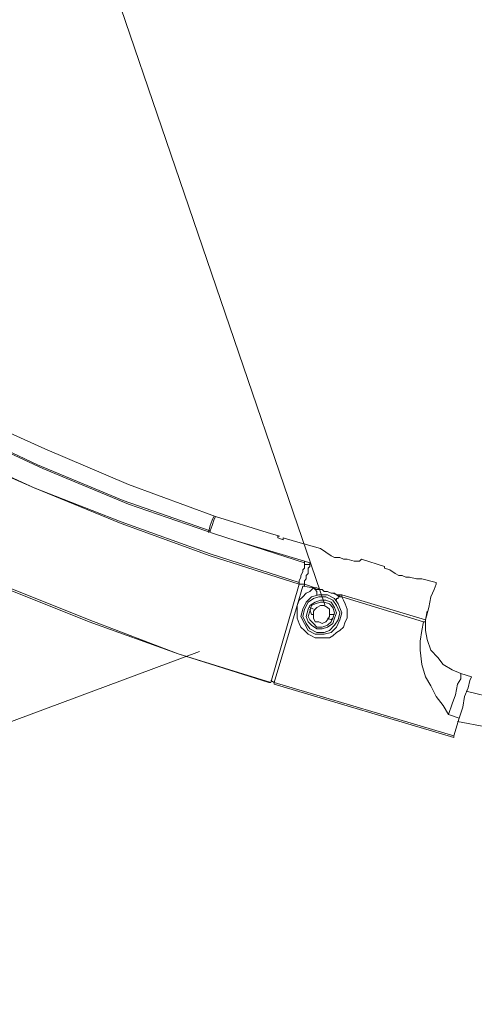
# Model space of a CAD drawing. Extents: x 44 to 177, y -263 to -14.
# Tile 218 of 256: x 105.77 to 110.62, y -103.1 to -92.61. Entities that reach past the tile are written whole.
import ezdxf

# ---------------------------------------------------------------- set-up
doc = ezdxf.new("R2010")
doc.units = 0
doc.header["$MEASUREMENT"] = 0
doc.layers.add('Livello 1', color=7, linetype='Continuous', lineweight=0)

# ---------------------------------------------------------------- blocks, each defined once
blk = doc.blocks.new('Block_0')
at = {"layer": 'Livello 1', "color": 250, "lineweight": 9, "true_color": 0x333333}
for points, knots in [([(108.427, -99.665), (108.427, -99.665), (107.459, -99.361), (107.459, -99.361), (107.459, -99.361), (106.511, -99.019), (106.511, -99.019), (106.511, -99.019), (105.562, -98.639), (105.562, -98.639), (105.562, -98.639), (104.633, -98.221), (104.633, -98.221), (104.633, -98.221), (103.722, -97.765), (103.722, -97.765), (103.722, -97.765), (102.83, -97.29), (102.83, -97.29), (102.83, -97.29), (101.958, -96.777), (101.958, -96.777), (101.958, -96.777), (101.104, -96.226), (101.104, -96.226), (101.104, -96.226), (100.269, -95.637), (100.269, -95.637), (100.269, -95.637), (99.454, -95.029), (99.454, -95.029), (99.454, -95.029), (98.676, -94.383), (98.676, -94.383), (98.676, -94.383), (97.917, -93.698), (97.917, -93.698), (97.917, -93.698), (97.177, -92.995), (97.177, -92.995), (97.177, -92.995), (96.475, -92.273), (96.475, -92.273), (96.475, -92.273), (95.792, -91.513), (95.792, -91.513), (95.792, -91.513), (95.147, -90.734), (95.147, -90.734), (95.147, -90.734), (94.521, -89.917), (94.521, -89.917), (94.521, -89.917), (93.933, -89.081), (93.933, -89.081), (93.933, -89.081), (93.364, -88.245), (93.364, -88.245), (93.364, -88.245), (92.852, -87.371), (92.852, -87.371), (92.852, -87.371), (92.359, -86.478), (92.359, -86.478), (92.359, -86.478), (91.904, -85.565), (91.904, -85.565), (91.904, -85.565), (91.467, -84.634), (91.467, -84.634), (91.467, -84.634), (91.088, -83.703), (91.088, -83.703), (91.088, -83.703), (90.727, -82.734), (90.727, -82.734), (90.727, -82.734), (90.424, -81.765), (90.424, -81.765), (90.424, -81.765), (90.139, -80.796), (90.139, -80.796), (90.139, -80.796), (89.912, -79.808), (89.912, -79.808), (89.912, -79.808), (89.703, -78.801), (89.703, -78.801), (89.703, -78.801), (89.532, -77.793), (89.532, -77.793), (89.532, -77.793), (89.418, -76.786), (89.418, -76.786), (89.418, -76.786), (89.324, -75.779), (89.324, -75.779), (89.324, -75.779), (89.267, -74.753), (89.267, -74.753), (89.267, -74.753), (89.267, -73.746), (89.267, -73.746), (89.267, -73.746), (89.286, -72.72), (89.286, -72.72), (89.286, -72.72), (89.362, -71.713), (89.362, -71.713), (89.362, -71.713), (89.456, -70.687), (89.456, -70.687), (89.456, -70.687), (89.608, -69.679), (89.608, -69.679), (89.608, -69.679), (89.779, -68.691), (89.779, -68.691), (89.779, -68.691), (90.007, -67.684), (90.007, -67.684)], [0, 0, 0, 0, 1, 1, 1, 2, 2, 2, 3, 3, 3, 4, 4, 4, 5, 5, 5, 6, 6, 6, 7, 7, 7, 8, 8, 8, 9, 9, 9, 10, 10, 10, 11, 11, 11, 12, 12, 12, 13, 13, 13, 14, 14, 14, 15, 15, 15, 16, 16, 16, 17, 17, 17, 18, 18, 18, 19, 19, 19, 20, 20, 20, 21, 21, 21, 22, 22, 22, 23, 23, 23, 24, 24, 24, 25, 25, 25, 26, 26, 26, 27, 27, 27, 28, 28, 28, 29, 29, 29, 30, 30, 30, 31, 31, 31, 32, 32, 32, 33, 33, 33, 34, 34, 34, 35, 35, 35, 36, 36, 36, 37, 37, 37, 38, 38, 38, 39, 39, 39, 40, 40, 40, 40]), ([(90.007, -67.703), (90.007, -67.703), (89.798, -68.691), (89.798, -68.691), (89.798, -68.691), (89.608, -69.698), (89.608, -69.698), (89.608, -69.698), (89.475, -70.706), (89.475, -70.706), (89.475, -70.706), (89.362, -71.713), (89.362, -71.713), (89.362, -71.713), (89.305, -72.72), (89.305, -72.72), (89.305, -72.72), (89.267, -73.746), (89.267, -73.746), (89.267, -73.746), (89.286, -74.753), (89.286, -74.753), (89.286, -74.753), (89.343, -75.779), (89.343, -75.779), (89.343, -75.779), (89.418, -76.786), (89.418, -76.786), (89.418, -76.786), (89.551, -77.793), (89.551, -77.793), (89.551, -77.793), (89.722, -78.801), (89.722, -78.801), (89.722, -78.801), (89.912, -79.808), (89.912, -79.808), (89.912, -79.808), (90.158, -80.796), (90.158, -80.796), (90.158, -80.796), (90.443, -81.765), (90.443, -81.765), (90.443, -81.765), (90.746, -82.734), (90.746, -82.734), (90.746, -82.734), (91.107, -83.684), (91.107, -83.684), (91.107, -83.684), (91.486, -84.634), (91.486, -84.634), (91.486, -84.634), (91.904, -85.565), (91.904, -85.565), (91.904, -85.565), (92.359, -86.459), (92.359, -86.459), (92.359, -86.459), (92.852, -87.352), (92.852, -87.352), (92.852, -87.352), (93.383, -88.226), (93.383, -88.226), (93.383, -88.226), (93.933, -89.081), (93.933, -89.081), (93.933, -89.081), (94.521, -89.917), (94.521, -89.917), (94.521, -89.917), (95.147, -90.715), (95.147, -90.715), (95.147, -90.715), (95.792, -91.494), (95.792, -91.494), (95.792, -91.494), (96.475, -92.254), (96.475, -92.254), (96.475, -92.254), (97.196, -92.976), (97.196, -92.976), (97.196, -92.976), (97.917, -93.679), (97.917, -93.679), (97.917, -93.679), (98.676, -94.364), (98.676, -94.364), (98.676, -94.364), (99.473, -95.01), (99.473, -95.01), (99.473, -95.01), (100.269, -95.618), (100.269, -95.618), (100.269, -95.618), (101.104, -96.207), (101.104, -96.207), (101.104, -96.207), (101.958, -96.758), (101.958, -96.758), (101.958, -96.758), (102.83, -97.271), (102.83, -97.271), (102.83, -97.271), (103.722, -97.765), (103.722, -97.765), (103.722, -97.765), (104.651, -98.221), (104.651, -98.221), (104.651, -98.221), (105.562, -98.62), (105.562, -98.62), (105.562, -98.62), (106.511, -99), (106.511, -99), (106.511, -99), (107.459, -99.361), (107.459, -99.361), (107.459, -99.361), (108.446, -99.665), (108.446, -99.665)], [0, 0, 0, 0, 1, 1, 1, 2, 2, 2, 3, 3, 3, 4, 4, 4, 5, 5, 5, 6, 6, 6, 7, 7, 7, 8, 8, 8, 9, 9, 9, 10, 10, 10, 11, 11, 11, 12, 12, 12, 13, 13, 13, 14, 14, 14, 15, 15, 15, 16, 16, 16, 17, 17, 17, 18, 18, 18, 19, 19, 19, 20, 20, 20, 21, 21, 21, 22, 22, 22, 23, 23, 23, 24, 24, 24, 25, 25, 25, 26, 26, 26, 27, 27, 27, 28, 28, 28, 29, 29, 29, 30, 30, 30, 31, 31, 31, 32, 32, 32, 33, 33, 33, 34, 34, 34, 35, 35, 35, 36, 36, 36, 37, 37, 37, 38, 38, 38, 39, 39, 39, 40, 40, 40, 40]), ([(108.749, -98.62), (108.749, -98.62), (107.801, -98.316), (107.801, -98.316), (107.801, -98.316), (106.852, -97.974), (106.852, -97.974), (106.852, -97.974), (105.923, -97.594), (105.923, -97.594), (105.923, -97.594), (105.012, -97.195), (105.012, -97.195), (105.012, -97.195), (104.12, -96.739), (104.12, -96.739), (104.12, -96.739), (103.248, -96.264), (103.248, -96.264), (103.248, -96.264), (102.394, -95.732), (102.394, -95.732), (102.394, -95.732), (101.54, -95.2), (101.54, -95.2), (101.54, -95.2), (100.744, -94.611), (100.744, -94.611), (100.744, -94.611), (99.947, -94.002), (99.947, -94.002), (99.947, -94.002), (99.169, -93.356), (99.169, -93.356), (99.169, -93.356), (98.429, -92.691), (98.429, -92.691), (98.429, -92.691), (97.727, -91.988), (97.727, -91.988), (97.727, -91.988), (97.026, -91.247), (97.026, -91.247), (97.026, -91.247), (96.38, -90.506), (96.38, -90.506), (96.38, -90.506), (95.755, -89.727), (95.755, -89.727), (95.755, -89.727), (95.147, -88.929), (95.147, -88.929), (95.147, -88.929), (94.578, -88.093), (94.578, -88.093), (94.578, -88.093), (94.047, -87.238), (94.047, -87.238), (94.047, -87.238), (93.554, -86.383), (93.554, -86.383), (93.554, -86.383), (93.08, -85.489), (93.08, -85.489), (93.08, -85.489), (92.662, -84.596), (92.662, -84.596), (92.662, -84.596), (92.264, -83.665), (92.264, -83.665), (92.264, -83.665), (91.904, -82.734), (91.904, -82.734), (91.904, -82.734), (91.581, -81.784), (91.581, -81.784), (91.581, -81.784), (91.297, -80.834), (91.297, -80.834), (91.297, -80.834), (91.05, -79.865), (91.05, -79.865), (91.05, -79.865), (90.841, -78.877), (90.841, -78.877), (90.841, -78.877), (90.651, -77.888), (90.651, -77.888), (90.651, -77.888), (90.519, -76.9), (90.519, -76.9), (90.519, -76.9), (90.424, -75.912), (90.424, -75.912), (90.424, -75.912), (90.367, -74.905), (90.367, -74.905), (90.367, -74.905), (90.367, -73.898), (90.367, -73.898), (90.367, -73.898), (90.386, -72.91), (90.386, -72.91), (90.386, -72.91), (90.443, -71.903), (90.443, -71.903), (90.443, -71.903), (90.538, -70.896), (90.538, -70.896), (90.538, -70.896), (90.67, -69.907), (90.67, -69.907), (90.67, -69.907), (90.86, -68.919), (90.86, -68.919), (90.86, -68.919), (91.069, -67.95), (91.069, -67.95)], [0, 0, 0, 0, 1, 1, 1, 2, 2, 2, 3, 3, 3, 4, 4, 4, 5, 5, 5, 6, 6, 6, 7, 7, 7, 8, 8, 8, 9, 9, 9, 10, 10, 10, 11, 11, 11, 12, 12, 12, 13, 13, 13, 14, 14, 14, 15, 15, 15, 16, 16, 16, 17, 17, 17, 18, 18, 18, 19, 19, 19, 20, 20, 20, 21, 21, 21, 22, 22, 22, 23, 23, 23, 24, 24, 24, 25, 25, 25, 26, 26, 26, 27, 27, 27, 28, 28, 28, 29, 29, 29, 30, 30, 30, 31, 31, 31, 32, 32, 32, 33, 33, 33, 34, 34, 34, 35, 35, 35, 36, 36, 36, 37, 37, 37, 38, 38, 38, 39, 39, 39, 39]), ([(91.088, -67.95), (91.088, -67.95), (90.86, -68.938), (90.86, -68.938), (90.86, -68.938), (90.689, -69.907), (90.689, -69.907), (90.689, -69.907), (90.557, -70.915), (90.557, -70.915), (90.557, -70.915), (90.462, -71.903), (90.462, -71.903), (90.462, -71.903), (90.386, -72.91), (90.386, -72.91), (90.386, -72.91), (90.367, -73.898), (90.367, -73.898), (90.367, -73.898), (90.386, -74.905), (90.386, -74.905), (90.386, -74.905), (90.443, -75.893), (90.443, -75.893), (90.443, -75.893), (90.538, -76.9), (90.538, -76.9), (90.538, -76.9), (90.67, -77.888), (90.67, -77.888), (90.67, -77.888), (90.841, -78.877), (90.841, -78.877), (90.841, -78.877), (91.05, -79.846), (91.05, -79.846), (91.05, -79.846), (91.297, -80.815), (91.297, -80.815), (91.297, -80.815), (91.6, -81.784), (91.6, -81.784), (91.6, -81.784), (91.922, -82.734), (91.922, -82.734), (91.922, -82.734), (92.283, -83.665), (92.283, -83.665), (92.283, -83.665), (92.662, -84.577), (92.662, -84.577), (92.662, -84.577), (93.099, -85.489), (93.099, -85.489), (93.099, -85.489), (93.573, -86.364), (93.573, -86.364), (93.573, -86.364), (94.066, -87.238), (94.066, -87.238), (94.066, -87.238), (94.597, -88.093), (94.597, -88.093), (94.597, -88.093), (95.166, -88.91), (95.166, -88.91), (95.166, -88.91), (95.755, -89.708), (95.755, -89.708), (95.755, -89.708), (96.38, -90.487), (96.38, -90.487), (96.38, -90.487), (97.044, -91.247), (97.044, -91.247), (97.044, -91.247), (97.727, -91.969), (97.727, -91.969), (97.727, -91.969), (98.448, -92.672), (98.448, -92.672), (98.448, -92.672), (99.188, -93.337), (99.188, -93.337), (99.188, -93.337), (99.947, -93.984), (99.947, -93.984), (99.947, -93.984), (100.744, -94.592), (100.744, -94.592), (100.744, -94.592), (101.559, -95.181), (101.559, -95.181), (101.559, -95.181), (102.394, -95.732), (102.394, -95.732), (102.394, -95.732), (103.248, -96.245), (103.248, -96.245), (103.248, -96.245), (104.12, -96.72), (104.12, -96.72), (104.12, -96.72), (105.012, -97.176), (105.012, -97.176), (105.012, -97.176), (105.923, -97.594), (105.923, -97.594), (105.923, -97.594), (106.852, -97.955), (106.852, -97.955), (106.852, -97.955), (107.801, -98.297), (107.801, -98.297), (107.801, -98.297), (108.749, -98.601), (108.749, -98.601)], [0, 0, 0, 0, 1, 1, 1, 2, 2, 2, 3, 3, 3, 4, 4, 4, 5, 5, 5, 6, 6, 6, 7, 7, 7, 8, 8, 8, 9, 9, 9, 10, 10, 10, 11, 11, 11, 12, 12, 12, 13, 13, 13, 14, 14, 14, 15, 15, 15, 16, 16, 16, 17, 17, 17, 18, 18, 18, 19, 19, 19, 20, 20, 20, 21, 21, 21, 22, 22, 22, 23, 23, 23, 24, 24, 24, 25, 25, 25, 26, 26, 26, 27, 27, 27, 28, 28, 28, 29, 29, 29, 30, 30, 30, 31, 31, 31, 32, 32, 32, 33, 33, 33, 34, 34, 34, 35, 35, 35, 36, 36, 36, 37, 37, 37, 38, 38, 38, 39, 39, 39, 39]), ([(91.297, -68.007), (91.297, -68.007), (91.088, -68.976), (91.088, -68.976), (91.088, -68.976), (90.917, -69.945), (90.917, -69.945), (90.917, -69.945), (90.765, -70.934), (90.765, -70.934), (90.765, -70.934), (90.67, -71.922), (90.67, -71.922), (90.67, -71.922), (90.614, -72.91), (90.614, -72.91), (90.614, -72.91), (90.595, -73.898), (90.595, -73.898), (90.595, -73.898), (90.614, -74.886), (90.614, -74.886), (90.614, -74.886), (90.67, -75.893), (90.67, -75.893), (90.67, -75.893), (90.765, -76.881), (90.765, -76.881), (90.765, -76.881), (90.898, -77.85), (90.898, -77.85), (90.898, -77.85), (91.069, -78.839), (91.069, -78.839), (91.069, -78.839), (91.278, -79.808), (91.278, -79.808), (91.278, -79.808), (91.524, -80.758), (91.524, -80.758), (91.524, -80.758), (91.809, -81.708), (91.809, -81.708), (91.809, -81.708), (92.112, -82.658), (92.112, -82.658), (92.112, -82.658), (92.473, -83.589), (92.473, -83.589), (92.473, -83.589), (92.871, -84.501), (92.871, -84.501), (92.871, -84.501), (93.288, -85.394), (93.288, -85.394), (93.288, -85.394), (93.763, -86.269), (93.763, -86.269), (93.763, -86.269), (94.256, -87.124), (94.256, -87.124), (94.256, -87.124), (94.787, -87.96), (94.787, -87.96), (94.787, -87.96), (95.337, -88.777), (95.337, -88.777), (95.337, -88.777), (95.925, -89.575), (95.925, -89.575), (95.925, -89.575), (96.551, -90.354), (96.551, -90.354), (96.551, -90.354), (97.215, -91.095), (97.215, -91.095), (97.215, -91.095), (97.898, -91.817), (97.898, -91.817), (97.898, -91.817), (98.6, -92.52), (98.6, -92.52), (98.6, -92.52), (99.34, -93.185), (99.34, -93.185), (99.34, -93.185), (100.099, -93.812), (100.099, -93.812), (100.099, -93.812), (100.876, -94.421), (100.876, -94.421), (100.876, -94.421), (101.673, -94.991), (101.673, -94.991), (101.673, -94.991), (102.508, -95.542), (102.508, -95.542), (102.508, -95.542), (103.362, -96.055), (103.362, -96.055), (103.362, -96.055), (104.234, -96.53), (104.234, -96.53), (104.234, -96.53), (105.107, -96.967), (105.107, -96.967), (105.107, -96.967), (106.017, -97.385), (106.017, -97.385), (106.017, -97.385), (106.928, -97.765), (106.928, -97.765), (106.928, -97.765), (107.857, -98.088), (107.857, -98.088), (107.857, -98.088), (108.806, -98.392), (108.806, -98.392)], [0, 0, 0, 0, 1, 1, 1, 2, 2, 2, 3, 3, 3, 4, 4, 4, 5, 5, 5, 6, 6, 6, 7, 7, 7, 8, 8, 8, 9, 9, 9, 10, 10, 10, 11, 11, 11, 12, 12, 12, 13, 13, 13, 14, 14, 14, 15, 15, 15, 16, 16, 16, 17, 17, 17, 18, 18, 18, 19, 19, 19, 20, 20, 20, 21, 21, 21, 22, 22, 22, 23, 23, 23, 24, 24, 24, 25, 25, 25, 26, 26, 26, 27, 27, 27, 28, 28, 28, 29, 29, 29, 30, 30, 30, 31, 31, 31, 32, 32, 32, 33, 33, 33, 34, 34, 34, 35, 35, 35, 36, 36, 36, 37, 37, 37, 38, 38, 38, 39, 39, 39, 39]), ([(107.801, -98.05), (107.801, -98.05), (106.871, -97.727), (106.871, -97.727), (106.871, -97.727), (105.96, -97.347), (105.96, -97.347), (105.96, -97.347), (105.069, -96.929), (105.069, -96.929), (105.069, -96.929), (104.177, -96.492), (104.177, -96.492), (104.177, -96.492), (103.324, -96.017), (103.324, -96.017), (103.324, -96.017), (102.47, -95.504), (102.47, -95.504), (102.47, -95.504), (101.654, -94.953), (101.654, -94.953), (101.654, -94.953), (100.857, -94.383), (100.857, -94.383), (100.857, -94.383), (100.08, -93.775), (100.08, -93.775), (100.08, -93.775), (99.321, -93.147), (99.321, -93.147), (99.321, -93.147), (98.6, -92.482), (98.6, -92.482), (98.6, -92.482), (97.879, -91.779), (97.879, -91.779), (97.879, -91.779), (97.215, -91.057), (97.215, -91.057), (97.215, -91.057), (96.57, -90.316), (96.57, -90.316), (96.57, -90.316), (95.944, -89.556), (95.944, -89.556), (95.944, -89.556), (95.356, -88.758), (95.356, -88.758), (95.356, -88.758), (94.806, -87.941), (94.806, -87.941), (94.806, -87.941), (94.275, -87.105), (94.275, -87.105), (94.275, -87.105), (93.782, -86.25), (93.782, -86.25), (93.782, -86.25), (93.326, -85.375), (93.326, -85.375), (93.326, -85.375), (92.89, -84.482), (92.89, -84.482), (92.89, -84.482), (92.511, -83.589), (92.511, -83.589), (92.511, -83.589), (92.15, -82.658), (92.15, -82.658), (92.15, -82.658), (91.828, -81.727), (91.828, -81.727), (91.828, -81.727), (91.543, -80.777), (91.543, -80.777), (91.543, -80.777), (91.297, -79.827), (91.297, -79.827), (91.297, -79.827), (91.088, -78.858), (91.088, -78.858), (91.088, -78.858), (90.917, -77.888), (90.917, -77.888), (90.917, -77.888), (90.784, -76.919), (90.784, -76.919), (90.784, -76.919), (90.689, -75.931), (90.689, -75.931), (90.689, -75.931), (90.633, -74.943), (90.633, -74.943), (90.633, -74.943), (90.614, -73.955), (90.614, -73.955), (90.614, -73.955), (90.633, -72.967), (90.633, -72.967), (90.633, -72.967), (90.689, -71.979), (90.689, -71.979), (90.689, -71.979), (90.784, -70.991), (90.784, -70.991), (90.784, -70.991), (90.917, -70.021), (90.917, -70.021), (90.917, -70.021), (91.069, -69.052), (91.069, -69.052)], [0, 0, 0, 0, 1, 1, 1, 2, 2, 2, 3, 3, 3, 4, 4, 4, 5, 5, 5, 6, 6, 6, 7, 7, 7, 8, 8, 8, 9, 9, 9, 10, 10, 10, 11, 11, 11, 12, 12, 12, 13, 13, 13, 14, 14, 14, 15, 15, 15, 16, 16, 16, 17, 17, 17, 18, 18, 18, 19, 19, 19, 20, 20, 20, 21, 21, 21, 22, 22, 22, 23, 23, 23, 24, 24, 24, 25, 25, 25, 26, 26, 26, 27, 27, 27, 28, 28, 28, 29, 29, 29, 30, 30, 30, 31, 31, 31, 32, 32, 32, 33, 33, 33, 34, 34, 34, 35, 35, 35, 36, 36, 36, 37, 37, 37, 37]), ([(107.857, -97.898), (107.857, -97.898), (106.928, -97.556), (106.928, -97.556), (106.928, -97.556), (106.036, -97.176), (106.036, -97.176), (106.036, -97.176), (105.145, -96.777), (105.145, -96.777), (105.145, -96.777), (104.272, -96.34), (104.272, -96.34), (104.272, -96.34), (103.418, -95.865), (103.418, -95.865), (103.418, -95.865), (102.565, -95.352), (102.565, -95.352), (102.565, -95.352), (101.749, -94.82), (101.749, -94.82), (101.749, -94.82), (100.952, -94.25), (100.952, -94.25), (100.952, -94.25), (100.194, -93.641), (100.194, -93.641), (100.194, -93.641), (99.435, -93.014), (99.435, -93.014), (99.435, -93.014), (98.714, -92.349), (98.714, -92.349), (98.714, -92.349), (98.012, -91.665), (98.012, -91.665), (98.012, -91.665), (97.348, -90.943), (97.348, -90.943), (97.348, -90.943), (96.703, -90.202), (96.703, -90.202), (96.703, -90.202), (96.077, -89.442), (96.077, -89.442), (96.077, -89.442), (95.508, -88.663), (95.508, -88.663), (95.508, -88.663), (94.939, -87.846), (94.939, -87.846), (94.939, -87.846), (94.427, -87.029), (94.427, -87.029), (94.427, -87.029), (93.933, -86.174), (93.933, -86.174), (93.933, -86.174), (93.478, -85.299), (93.478, -85.299), (93.478, -85.299), (93.061, -84.425), (93.061, -84.425), (93.061, -84.425), (92.662, -83.513), (92.662, -83.513), (92.662, -83.513), (92.321, -82.601), (92.321, -82.601), (92.321, -82.601), (91.998, -81.67), (91.998, -81.67), (91.998, -81.67), (91.714, -80.739), (91.714, -80.739), (91.714, -80.739), (91.467, -79.789), (91.467, -79.789), (91.467, -79.789), (91.259, -78.82), (91.259, -78.82), (91.259, -78.82), (91.088, -77.869), (91.088, -77.869), (91.088, -77.869), (90.955, -76.9), (90.955, -76.9), (90.955, -76.9), (90.86, -75.912), (90.86, -75.912), (90.86, -75.912), (90.803, -74.943), (90.803, -74.943), (90.803, -74.943), (90.784, -73.955), (90.784, -73.955), (90.784, -73.955), (90.803, -72.967), (90.803, -72.967), (90.803, -72.967), (90.86, -71.998), (90.86, -71.998), (90.86, -71.998), (90.955, -71.029), (90.955, -71.029), (90.955, -71.029), (91.088, -70.04), (91.088, -70.04), (91.088, -70.04), (91.259, -69.09), (91.259, -69.09)], [0, 0, 0, 0, 1, 1, 1, 2, 2, 2, 3, 3, 3, 4, 4, 4, 5, 5, 5, 6, 6, 6, 7, 7, 7, 8, 8, 8, 9, 9, 9, 10, 10, 10, 11, 11, 11, 12, 12, 12, 13, 13, 13, 14, 14, 14, 15, 15, 15, 16, 16, 16, 17, 17, 17, 18, 18, 18, 19, 19, 19, 20, 20, 20, 21, 21, 21, 22, 22, 22, 23, 23, 23, 24, 24, 24, 25, 25, 25, 26, 26, 26, 27, 27, 27, 28, 28, 28, 29, 29, 29, 30, 30, 30, 31, 31, 31, 32, 32, 32, 33, 33, 33, 34, 34, 34, 35, 35, 35, 36, 36, 36, 37, 37, 37, 37]), ([(107.782, -98.069), (107.782, -98.069), (107.801, -97.993), (107.801, -97.993), (107.801, -97.993), (107.82, -97.936), (107.82, -97.936), (107.82, -97.936), (107.838, -97.898), (107.838, -97.898)], [0, 0, 0, 0, 1, 1, 1, 2, 2, 2, 3, 3, 3, 3]), ([(107.801, -98.05), (107.801, -98.05), (107.82, -97.993), (107.82, -97.993), (107.82, -97.993), (107.838, -97.936), (107.838, -97.936), (107.838, -97.936), (107.857, -97.898), (107.857, -97.898)], [0, 0, 0, 0, 1, 1, 1, 2, 2, 2, 3, 3, 3, 3]), ([(107.801, -98.069), (107.801, -98.069), (107.801, -98.069), (107.801, -98.069), (107.801, -98.069), (107.801, -98.05), (107.801, -98.05)], [0, 0, 0, 0, 1, 1, 1, 2, 2, 2, 2]), ([(108.521, -98.126), (108.521, -98.126), (108.521, -98.126), (108.521, -98.126), (108.521, -98.126), (108.521, -98.107), (108.521, -98.107), (108.521, -98.107), (108.54, -98.107), (108.54, -98.107)], [0, 0, 0, 0, 1, 1, 1, 2, 2, 2, 3, 3, 3, 3]), ([(109.413, -98.354), (109.413, -98.354), (109.413, -98.354), (109.413, -98.354), (109.413, -98.354), (109.394, -98.373), (109.394, -98.373), (109.394, -98.373), (109.337, -98.373), (109.337, -98.373), (109.337, -98.373), (109.261, -98.354), (109.261, -98.354), (109.261, -98.354), (109.223, -98.354), (109.223, -98.354), (109.223, -98.354), (109.185, -98.335), (109.185, -98.335), (109.185, -98.335), (109.128, -98.335), (109.128, -98.335), (109.128, -98.335), (109.091, -98.316), (109.091, -98.316), (109.091, -98.316), (109.034, -98.278), (109.034, -98.278), (109.034, -98.278), (108.977, -98.24), (108.977, -98.24)], [0, 0, 0, 0, 1, 1, 1, 2, 2, 2, 3, 3, 3, 4, 4, 4, 5, 5, 5, 6, 6, 6, 7, 7, 7, 8, 8, 8, 9, 9, 9, 10, 10, 10, 10]), ([(108.749, -98.601), (108.749, -98.601), (108.749, -98.582), (108.749, -98.582), (108.749, -98.582), (108.768, -98.544), (108.768, -98.544), (108.768, -98.544), (108.768, -98.525), (108.768, -98.525), (108.768, -98.525), (108.787, -98.487), (108.787, -98.487), (108.787, -98.487), (108.787, -98.468), (108.787, -98.468), (108.787, -98.468), (108.806, -98.449), (108.806, -98.449), (108.806, -98.449), (108.806, -98.411), (108.806, -98.411), (108.806, -98.411), (108.806, -98.392), (108.806, -98.392)], [0, 0, 0, 0, 1, 1, 1, 2, 2, 2, 3, 3, 3, 4, 4, 4, 5, 5, 5, 6, 6, 6, 7, 7, 7, 8, 8, 8, 8]), ([(108.806, -98.62), (108.806, -98.62), (108.806, -98.582), (108.806, -98.582), (108.806, -98.582), (108.825, -98.563), (108.825, -98.563), (108.825, -98.563), (108.825, -98.525), (108.825, -98.525), (108.825, -98.525), (108.844, -98.506), (108.844, -98.506), (108.844, -98.506), (108.844, -98.468), (108.844, -98.468), (108.844, -98.468), (108.844, -98.449), (108.844, -98.449), (108.844, -98.449), (108.863, -98.43), (108.863, -98.43), (108.863, -98.43), (108.863, -98.392), (108.863, -98.392)], [0, 0, 0, 0, 1, 1, 1, 2, 2, 2, 3, 3, 3, 4, 4, 4, 5, 5, 5, 6, 6, 6, 7, 7, 7, 8, 8, 8, 8]), ([(109.849, -98.525), (109.849, -98.525), (109.811, -98.525), (109.811, -98.525), (109.811, -98.525), (109.773, -98.506), (109.773, -98.506), (109.773, -98.506), (109.717, -98.468), (109.717, -98.468), (109.717, -98.468), (109.66, -98.449), (109.66, -98.449), (109.66, -98.449), (109.66, -98.43), (109.66, -98.43)], [0, 0, 0, 0, 1, 1, 1, 2, 2, 2, 3, 3, 3, 4, 4, 4, 5, 5, 5, 5]), ([(108.749, -98.601), (108.749, -98.601), (108.749, -98.601), (108.749, -98.601), (108.749, -98.601), (108.749, -98.62), (108.749, -98.62)], [0, 0, 0, 0, 1, 1, 1, 2, 2, 2, 2]), ([(110.058, -98.563), (110.058, -98.563), (110.058, -98.563), (110.058, -98.563), (110.058, -98.563), (110.039, -98.563), (110.039, -98.563), (110.039, -98.563), (110.001, -98.563), (110.001, -98.563), (110.001, -98.563), (109.925, -98.544), (109.925, -98.544), (109.925, -98.544), (109.887, -98.544), (109.887, -98.544), (109.887, -98.544), (109.849, -98.525), (109.849, -98.525)], [0, 0, 0, 0, 1, 1, 1, 2, 2, 2, 3, 3, 3, 4, 4, 4, 5, 5, 5, 6, 6, 6, 6]), ([(110.21, -98.601), (110.21, -98.601), (110.21, -98.62), (110.21, -98.62), (110.21, -98.62), (110.191, -98.677), (110.191, -98.677), (110.191, -98.677), (110.153, -98.753), (110.153, -98.753), (110.153, -98.753), (110.134, -98.867), (110.134, -98.867), (110.134, -98.867), (110.096, -99), (110.096, -99)], [0, 0, 0, 0, 1, 1, 1, 2, 2, 2, 3, 3, 3, 4, 4, 4, 5, 5, 5, 5]), ([(108.73, -98.848), (108.73, -98.848), (108.749, -98.791), (108.749, -98.791), (108.749, -98.791), (108.787, -98.753), (108.787, -98.753), (108.787, -98.753), (108.825, -98.715), (108.825, -98.715), (108.825, -98.715), (108.863, -98.696), (108.863, -98.696), (108.863, -98.696), (108.901, -98.658), (108.901, -98.658)], [0, 0, 0, 0, 1, 1, 1, 2, 2, 2, 3, 3, 3, 4, 4, 4, 5, 5, 5, 5]), ([(108.787, -98.639), (108.787, -98.639), (108.787, -98.639), (108.787, -98.639), (108.787, -98.639), (108.806, -98.639), (108.806, -98.639), (108.806, -98.639), (108.806, -98.62), (108.806, -98.62)], [0, 0, 0, 0, 1, 1, 1, 2, 2, 2, 3, 3, 3, 3]), ([(108.901, -98.658), (108.901, -98.658), (108.901, -98.658), (108.901, -98.658), (108.901, -98.658), (108.92, -98.658), (108.92, -98.658)], [0, 0, 0, 0, 1, 1, 1, 2, 2, 2, 2]), ([(108.92, -98.658), (108.92, -98.658), (108.939, -98.658), (108.939, -98.658), (108.939, -98.658), (108.977, -98.677), (108.977, -98.677), (108.977, -98.677), (108.996, -98.677), (108.996, -98.677), (108.996, -98.677), (109.015, -98.696), (109.015, -98.696)], [0, 0, 0, 0, 1, 1, 1, 2, 2, 2, 3, 3, 3, 4, 4, 4, 4]), ([(108.92, -98.677), (108.92, -98.677), (108.92, -98.677), (108.92, -98.677), (108.92, -98.677), (108.92, -98.658), (108.92, -98.658)], [0, 0, 0, 0, 1, 1, 1, 2, 2, 2, 2]), ([(109.015, -98.696), (109.015, -98.696), (109.015, -98.696), (109.015, -98.696), (109.015, -98.696), (108.996, -98.677), (108.996, -98.677), (108.996, -98.677), (108.958, -98.677), (108.958, -98.677), (108.958, -98.677), (108.92, -98.677), (108.92, -98.677)], [0, 0, 0, 0, 1, 1, 1, 2, 2, 2, 3, 3, 3, 4, 4, 4, 4]), ([(108.92, -98.677), (108.92, -98.677), (108.92, -98.677), (108.92, -98.677), (108.92, -98.677), (108.939, -98.696), (108.939, -98.696), (108.939, -98.696), (108.939, -98.715), (108.939, -98.715), (108.939, -98.715), (108.939, -98.734), (108.939, -98.734)], [0, 0, 0, 0, 1, 1, 1, 2, 2, 2, 3, 3, 3, 4, 4, 4, 4]), ([(109.015, -98.696), (109.015, -98.696), (109.015, -98.696), (109.015, -98.696), (109.015, -98.696), (109.053, -98.696), (109.053, -98.696), (109.053, -98.696), (109.091, -98.715), (109.091, -98.715)], [0, 0, 0, 0, 1, 1, 1, 2, 2, 2, 3, 3, 3, 3]), ([(109.091, -98.715), (109.091, -98.715), (109.091, -98.715), (109.091, -98.715), (109.091, -98.715), (109.053, -98.696), (109.053, -98.696), (109.053, -98.696), (109.015, -98.696), (109.015, -98.696)], [0, 0, 0, 0, 1, 1, 1, 2, 2, 2, 3, 3, 3, 3]), ([(109.204, -98.753), (109.204, -98.753), (109.223, -98.791), (109.223, -98.791), (109.223, -98.791), (109.242, -98.829), (109.242, -98.829), (109.242, -98.829), (109.261, -98.886), (109.261, -98.886), (109.261, -98.886), (109.261, -98.924), (109.261, -98.924), (109.261, -98.924), (109.261, -98.981), (109.261, -98.981), (109.261, -98.981), (109.242, -99.019), (109.242, -99.019), (109.242, -99.019), (109.223, -99.076), (109.223, -99.076), (109.223, -99.076), (109.185, -99.114), (109.185, -99.114), (109.185, -99.114), (109.147, -99.133), (109.147, -99.133), (109.147, -99.133), (109.109, -99.171), (109.109, -99.171), (109.109, -99.171), (109.072, -99.19), (109.072, -99.19), (109.072, -99.19), (109.015, -99.19), (109.015, -99.19), (109.015, -99.19), (108.977, -99.19), (108.977, -99.19), (108.977, -99.19), (108.92, -99.19), (108.92, -99.19), (108.92, -99.19), (108.882, -99.171), (108.882, -99.171), (108.882, -99.171), (108.844, -99.152), (108.844, -99.152), (108.844, -99.152), (108.806, -99.114), (108.806, -99.114), (108.806, -99.114), (108.768, -99.076), (108.768, -99.076), (108.768, -99.076), (108.749, -99.038), (108.749, -99.038), (108.749, -99.038), (108.73, -98.981), (108.73, -98.981), (108.73, -98.981), (108.73, -98.943), (108.73, -98.943), (108.73, -98.943), (108.73, -98.886), (108.73, -98.886), (108.73, -98.886), (108.73, -98.848), (108.73, -98.848)], [0, 0, 0, 0, 1, 1, 1, 2, 2, 2, 3, 3, 3, 4, 4, 4, 5, 5, 5, 6, 6, 6, 7, 7, 7, 8, 8, 8, 9, 9, 9, 10, 10, 10, 11, 11, 11, 12, 12, 12, 13, 13, 13, 14, 14, 14, 15, 15, 15, 16, 16, 16, 17, 17, 17, 18, 18, 18, 19, 19, 19, 20, 20, 20, 21, 21, 21, 22, 22, 22, 23, 23, 23, 23]), ([(109.053, -98.734), (109.053, -98.734), (109.128, -98.772), (109.128, -98.772), (109.128, -98.772), (109.166, -98.829), (109.166, -98.829), (109.166, -98.829), (109.204, -98.924), (109.204, -98.924), (109.204, -98.924), (109.185, -99), (109.185, -99), (109.185, -99), (109.147, -99.076), (109.147, -99.076), (109.147, -99.076), (109.091, -99.133), (109.091, -99.133), (109.091, -99.133), (109.015, -99.152), (109.015, -99.152), (109.015, -99.152), (108.92, -99.152), (108.92, -99.152), (108.92, -99.152), (108.844, -99.114), (108.844, -99.114), (108.844, -99.114), (108.806, -99.038), (108.806, -99.038), (108.806, -99.038), (108.768, -98.962), (108.768, -98.962), (108.768, -98.962), (108.787, -98.886), (108.787, -98.886), (108.787, -98.886), (108.825, -98.81), (108.825, -98.81), (108.825, -98.81), (108.882, -98.753), (108.882, -98.753), (108.882, -98.753), (108.958, -98.734), (108.958, -98.734), (108.958, -98.734), (109.053, -98.734), (109.053, -98.734)], [0, 0, 0, 0, 1, 1, 1, 2, 2, 2, 3, 3, 3, 4, 4, 4, 5, 5, 5, 6, 6, 6, 7, 7, 7, 8, 8, 8, 9, 9, 9, 10, 10, 10, 11, 11, 11, 12, 12, 12, 13, 13, 13, 14, 14, 14, 15, 15, 15, 16, 16, 16, 16]), ([(109.034, -98.753), (109.034, -98.753), (108.958, -98.753), (108.958, -98.753), (108.958, -98.753), (108.901, -98.772), (108.901, -98.772), (108.901, -98.772), (108.844, -98.81), (108.844, -98.81), (108.844, -98.81), (108.806, -98.886), (108.806, -98.886), (108.806, -98.886), (108.787, -98.962), (108.787, -98.962), (108.787, -98.962), (108.825, -99.038), (108.825, -99.038), (108.825, -99.038), (108.863, -99.095), (108.863, -99.095), (108.863, -99.095), (108.939, -99.133), (108.939, -99.133), (108.939, -99.133), (109.015, -99.133), (109.015, -99.133), (109.015, -99.133), (109.072, -99.114), (109.072, -99.114), (109.072, -99.114), (109.128, -99.057), (109.128, -99.057), (109.128, -99.057), (109.166, -99), (109.166, -99), (109.166, -99), (109.185, -98.924), (109.185, -98.924), (109.185, -98.924), (109.147, -98.848), (109.147, -98.848), (109.147, -98.848), (109.109, -98.791), (109.109, -98.791), (109.109, -98.791), (109.034, -98.753), (109.034, -98.753)], [0, 0, 0, 0, 1, 1, 1, 2, 2, 2, 3, 3, 3, 4, 4, 4, 5, 5, 5, 6, 6, 6, 7, 7, 7, 8, 8, 8, 9, 9, 9, 10, 10, 10, 11, 11, 11, 12, 12, 12, 13, 13, 13, 14, 14, 14, 15, 15, 15, 16, 16, 16, 16]), ([(109.034, -98.791), (109.034, -98.791), (109.091, -98.81), (109.091, -98.81), (109.091, -98.81), (109.128, -98.867), (109.128, -98.867), (109.128, -98.867), (109.147, -98.924), (109.147, -98.924), (109.147, -98.924), (109.128, -98.981), (109.128, -98.981), (109.128, -98.981), (109.109, -99.038), (109.109, -99.038), (109.109, -99.038), (109.053, -99.076), (109.053, -99.076), (109.053, -99.076), (108.996, -99.095), (108.996, -99.095), (108.996, -99.095), (108.939, -99.095), (108.939, -99.095), (108.939, -99.095), (108.882, -99.057), (108.882, -99.057), (108.882, -99.057), (108.844, -99.019), (108.844, -99.019), (108.844, -99.019), (108.825, -98.962), (108.825, -98.962), (108.825, -98.962), (108.844, -98.886), (108.844, -98.886), (108.844, -98.886), (108.863, -98.848), (108.863, -98.848), (108.863, -98.848), (108.92, -98.81), (108.92, -98.81), (108.92, -98.81), (108.977, -98.791), (108.977, -98.791), (108.977, -98.791), (109.034, -98.791), (109.034, -98.791)], [0, 0, 0, 0, 1, 1, 1, 2, 2, 2, 3, 3, 3, 4, 4, 4, 5, 5, 5, 6, 6, 6, 7, 7, 7, 8, 8, 8, 9, 9, 9, 10, 10, 10, 11, 11, 11, 12, 12, 12, 13, 13, 13, 14, 14, 14, 15, 15, 15, 16, 16, 16, 16]), ([(109.015, -98.81), (109.015, -98.81), (108.977, -98.81), (108.977, -98.81), (108.977, -98.81), (108.92, -98.829), (108.92, -98.829), (108.92, -98.829), (108.882, -98.848), (108.882, -98.848), (108.882, -98.848), (108.863, -98.905), (108.863, -98.905), (108.863, -98.905), (108.844, -98.962), (108.844, -98.962), (108.844, -98.962), (108.863, -99), (108.863, -99), (108.863, -99), (108.901, -99.038), (108.901, -99.038), (108.901, -99.038), (108.939, -99.076), (108.939, -99.076), (108.939, -99.076), (108.996, -99.076), (108.996, -99.076), (108.996, -99.076), (109.053, -99.057), (109.053, -99.057), (109.053, -99.057), (109.091, -99.019), (109.091, -99.019), (109.091, -99.019), (109.109, -98.981), (109.109, -98.981), (109.109, -98.981), (109.128, -98.924), (109.128, -98.924), (109.128, -98.924), (109.109, -98.867), (109.109, -98.867), (109.109, -98.867), (109.072, -98.829), (109.072, -98.829), (109.072, -98.829), (109.015, -98.81), (109.015, -98.81)], [0, 0, 0, 0, 1, 1, 1, 2, 2, 2, 3, 3, 3, 4, 4, 4, 5, 5, 5, 6, 6, 6, 7, 7, 7, 8, 8, 8, 9, 9, 9, 10, 10, 10, 11, 11, 11, 12, 12, 12, 13, 13, 13, 14, 14, 14, 15, 15, 15, 16, 16, 16, 16]), ([(109.091, -98.715), (109.091, -98.715), (109.109, -98.715), (109.109, -98.715), (109.109, -98.715), (109.147, -98.734), (109.147, -98.734), (109.147, -98.734), (109.185, -98.734), (109.185, -98.734)], [0, 0, 0, 0, 1, 1, 1, 2, 2, 2, 3, 3, 3, 3]), ([(109.185, -98.753), (109.185, -98.753), (109.147, -98.734), (109.147, -98.734), (109.147, -98.734), (109.128, -98.715), (109.128, -98.715), (109.128, -98.715), (109.109, -98.715), (109.109, -98.715), (109.109, -98.715), (109.091, -98.715), (109.091, -98.715)], [0, 0, 0, 0, 1, 1, 1, 2, 2, 2, 3, 3, 3, 4, 4, 4, 4]), ([(109.147, -98.791), (109.147, -98.791), (109.147, -98.791), (109.147, -98.791), (109.147, -98.791), (109.147, -98.772), (109.147, -98.772), (109.147, -98.772), (109.166, -98.772), (109.166, -98.772), (109.166, -98.772), (109.166, -98.753), (109.166, -98.753), (109.166, -98.753), (109.185, -98.753), (109.185, -98.753)], [0, 0, 0, 0, 1, 1, 1, 2, 2, 2, 3, 3, 3, 4, 4, 4, 5, 5, 5, 5]), ([(109.185, -98.753), (109.185, -98.753), (109.185, -98.753), (109.185, -98.753), (109.185, -98.753), (109.185, -98.734), (109.185, -98.734)], [0, 0, 0, 0, 1, 1, 1, 2, 2, 2, 2]), ([(109.204, -98.753), (109.204, -98.753), (109.204, -98.753), (109.204, -98.753), (109.204, -98.753), (109.204, -98.734), (109.204, -98.734)], [0, 0, 0, 0, 1, 1, 1, 2, 2, 2, 2]), ([(109.053, -98.867), (109.053, -98.867), (109.015, -98.848), (109.015, -98.848), (109.015, -98.848), (108.977, -98.848), (108.977, -98.848), (108.977, -98.848), (108.939, -98.867), (108.939, -98.867), (108.939, -98.867), (108.92, -98.886), (108.92, -98.886), (108.92, -98.886), (108.901, -98.905), (108.901, -98.905), (108.901, -98.905), (108.901, -98.943), (108.901, -98.943), (108.901, -98.943), (108.901, -98.981), (108.901, -98.981), (108.901, -98.981), (108.92, -99.019), (108.92, -99.019), (108.92, -99.019), (108.958, -99.019), (108.958, -99.019), (108.958, -99.019), (108.996, -99.038), (108.996, -99.038), (108.996, -99.038), (109.034, -99.019), (109.034, -99.019), (109.034, -99.019), (109.053, -99), (109.053, -99), (109.053, -99), (109.072, -98.962), (109.072, -98.962), (109.072, -98.962), (109.072, -98.924), (109.072, -98.924), (109.072, -98.924), (109.072, -98.886), (109.072, -98.886), (109.072, -98.886), (109.053, -98.867), (109.053, -98.867)], [0, 0, 0, 0, 1, 1, 1, 2, 2, 2, 3, 3, 3, 4, 4, 4, 5, 5, 5, 6, 6, 6, 7, 7, 7, 8, 8, 8, 9, 9, 9, 10, 10, 10, 11, 11, 11, 12, 12, 12, 13, 13, 13, 14, 14, 14, 15, 15, 15, 16, 16, 16, 16]), ([(110.475, -99.57), (110.475, -99.57), (110.38, -99.532), (110.38, -99.532), (110.38, -99.532), (110.286, -99.475), (110.286, -99.475), (110.286, -99.475), (110.229, -99.399), (110.229, -99.399), (110.229, -99.399), (110.153, -99.323), (110.153, -99.323), (110.153, -99.323), (110.115, -99.209), (110.115, -99.209), (110.115, -99.209), (110.096, -99.114), (110.096, -99.114), (110.096, -99.114), (110.096, -99), (110.096, -99), (110.096, -99), (110.115, -98.905), (110.115, -98.905)], [0, 0, 0, 0, 1, 1, 1, 2, 2, 2, 3, 3, 3, 4, 4, 4, 5, 5, 5, 6, 6, 6, 7, 7, 7, 8, 8, 8, 8]), ([(109.091, -99), (109.091, -99), (109.091, -99), (109.091, -99), (109.091, -99), (109.053, -98.981), (109.053, -98.981)], [0, 0, 0, 0, 1, 1, 1, 2, 2, 2, 2]), ([(109.072, -98.943), (109.072, -98.943), (109.109, -98.943), (109.109, -98.943), (109.109, -98.943), (109.128, -98.943), (109.128, -98.943)], [0, 0, 0, 0, 1, 1, 1, 2, 2, 2, 2]), ([(110.096, -99), (110.096, -99), (110.096, -99), (110.096, -99), (110.096, -99), (110.096, -99.019), (110.096, -99.019), (110.096, -99.019), (110.077, -99.019), (110.077, -99.019)], [0, 0, 0, 0, 1, 1, 1, 2, 2, 2, 3, 3, 3, 3]), ([(110.343, -100.007), (110.343, -100.007), (110.343, -100.007), (110.343, -100.007), (110.343, -100.007), (110.286, -99.912), (110.286, -99.912), (110.286, -99.912), (110.21, -99.817), (110.21, -99.817), (110.21, -99.817), (110.153, -99.703), (110.153, -99.703), (110.153, -99.703), (110.096, -99.608), (110.096, -99.608), (110.096, -99.608), (110.058, -99.475), (110.058, -99.475), (110.058, -99.475), (110.039, -99.323), (110.039, -99.323), (110.039, -99.323), (110.039, -99.228), (110.039, -99.228), (110.039, -99.228), (110.058, -99.114), (110.058, -99.114)], [0, 0, 0, 0, 1, 1, 1, 2, 2, 2, 3, 3, 3, 4, 4, 4, 5, 5, 5, 6, 6, 6, 7, 7, 7, 8, 8, 8, 9, 9, 9, 9]), ([(110.475, -99.57), (110.475, -99.57), (110.475, -99.589), (110.475, -99.589), (110.475, -99.589), (110.475, -99.627), (110.475, -99.627), (110.475, -99.627), (110.437, -99.684), (110.437, -99.684), (110.437, -99.684), (110.418, -99.798), (110.418, -99.798), (110.418, -99.798), (110.38, -99.893), (110.38, -99.893), (110.38, -99.893), (110.343, -100.007), (110.343, -100.007)], [0, 0, 0, 0, 1, 1, 1, 2, 2, 2, 3, 3, 3, 4, 4, 4, 5, 5, 5, 6, 6, 6, 6]), ([(110.589, -99.608), (110.589, -99.608), (110.589, -99.608), (110.589, -99.608), (110.589, -99.608), (110.57, -99.646), (110.57, -99.646), (110.57, -99.646), (110.551, -99.722), (110.551, -99.722), (110.551, -99.722), (110.513, -99.817), (110.513, -99.817), (110.513, -99.817), (110.494, -99.931), (110.494, -99.931), (110.494, -99.931), (110.456, -100.045), (110.456, -100.045)], [0, 0, 0, 0, 1, 1, 1, 2, 2, 2, 3, 3, 3, 4, 4, 4, 5, 5, 5, 6, 6, 6, 6]), ([(108.484, -99.684), (108.484, -99.684), (108.484, -99.684), (108.484, -99.684), (108.484, -99.684), (108.484, -99.665), (108.484, -99.665)], [0, 0, 0, 0, 1, 1, 1, 2, 2, 2, 2]), ([(121.535, -99.76), (121.535, -99.76), (121.194, -99.836), (121.194, -99.836), (121.194, -99.836), (120.776, -99.912), (120.776, -99.912), (120.776, -99.912), (120.473, -99.969), (120.473, -99.969), (120.473, -99.969), (120.207, -100.007), (120.207, -100.007), (120.207, -100.007), (119.942, -100.064), (119.942, -100.064), (119.942, -100.064), (119.676, -100.102), (119.676, -100.102), (119.676, -100.102), (118.405, -100.235), (118.405, -100.235), (118.405, -100.235), (117.248, -100.311), (117.248, -100.311), (117.248, -100.311), (116.091, -100.349), (116.091, -100.349), (116.091, -100.349), (114.63, -100.311), (114.63, -100.311), (114.63, -100.311), (113.169, -100.197), (113.169, -100.197), (113.169, -100.197), (112.524, -100.121), (112.524, -100.121), (112.524, -100.121), (111.936, -100.026), (111.936, -100.026), (111.936, -100.026), (111.689, -99.988), (111.689, -99.988), (111.689, -99.988), (111.31, -99.912), (111.31, -99.912), (111.31, -99.912), (110.855, -99.836), (110.855, -99.836), (110.855, -99.836), (110.532, -99.76), (110.532, -99.76)], [0, 0, 0, 0, 1, 1, 1, 2, 2, 2, 3, 3, 3, 4, 4, 4, 5, 5, 5, 6, 6, 6, 7, 7, 7, 8, 8, 8, 9, 9, 9, 10, 10, 10, 11, 11, 11, 12, 12, 12, 13, 13, 13, 14, 14, 14, 15, 15, 15, 16, 16, 16, 17, 17, 17, 17]), ([(110.437, -100.083), (110.437, -100.083), (110.741, -100.14), (110.741, -100.14), (110.741, -100.14), (111.177, -100.216), (111.177, -100.216), (111.177, -100.216), (111.481, -100.273), (111.481, -100.273), (111.481, -100.273), (111.746, -100.33), (111.746, -100.33), (111.746, -100.33), (112.012, -100.368), (112.012, -100.368), (112.012, -100.368), (112.278, -100.406), (112.278, -100.406), (112.278, -100.406), (113.586, -100.558), (113.586, -100.558), (113.586, -100.558), (114.744, -100.634), (114.744, -100.634), (114.744, -100.634), (115.92, -100.672), (115.92, -100.672), (115.92, -100.672), (117.399, -100.634), (117.399, -100.634), (117.399, -100.634), (118.879, -100.52), (118.879, -100.52), (118.879, -100.52), (119.524, -100.444), (119.524, -100.444), (119.524, -100.444), (120.112, -100.349), (120.112, -100.349), (120.112, -100.349), (120.378, -100.311), (120.378, -100.311), (120.378, -100.311), (120.738, -100.254), (120.738, -100.254), (120.738, -100.254), (121.232, -100.159), (121.232, -100.159), (121.232, -100.159), (121.63, -100.083), (121.63, -100.083)], [0, 0, 0, 0, 1, 1, 1, 2, 2, 2, 3, 3, 3, 4, 4, 4, 5, 5, 5, 6, 6, 6, 7, 7, 7, 8, 8, 8, 9, 9, 9, 10, 10, 10, 11, 11, 11, 12, 12, 12, 13, 13, 13, 14, 14, 14, 15, 15, 15, 16, 16, 16, 17, 17, 17, 17]), ([(110.399, -100.235), (110.399, -100.235), (110.399, -100.235), (110.399, -100.235), (110.399, -100.235), (110.399, -100.254), (110.399, -100.254)], [0, 0, 0, 0, 1, 1, 1, 2, 2, 2, 2])]:
    blk.add_open_spline(points, degree=3, knots=knots, dxfattribs=at)
for points in [[(105.106, -87.393), (105.106, -87.393), (109.024, -98.841), (109.024, -98.841)], [(108.408, -98.069), (108.408, -98.069), (107.857, -97.898), (107.857, -97.898)], [(108.54, -98.107), (108.54, -98.107), (108.408, -98.069), (108.408, -98.069)], [(108.104, -98.164), (108.104, -98.164), (108.806, -98.373), (108.806, -98.373)], [(108.578, -98.145), (108.578, -98.145), (108.521, -98.126), (108.521, -98.126)], [(108.711, -98.164), (108.711, -98.164), (108.578, -98.126), (108.578, -98.126)], [(108.578, -98.145), (108.578, -98.145), (108.578, -98.126), (108.578, -98.126)], [(108.977, -98.24), (108.977, -98.24), (108.711, -98.164), (108.711, -98.164)], [(108.806, -98.392), (108.806, -98.392), (108.806, -98.373), (108.806, -98.373)], [(108.863, -98.392), (108.863, -98.392), (108.806, -98.373), (108.806, -98.373)], [(109.66, -98.43), (109.66, -98.43), (109.413, -98.354), (109.413, -98.354)], [(108.863, -98.411), (108.863, -98.411), (108.806, -98.411), (108.806, -98.411)], [(109.849, -98.525), (109.849, -98.525), (109.887, -98.544), (109.887, -98.544)], [(110.21, -98.601), (110.21, -98.601), (110.058, -98.563), (110.058, -98.563)], [(108.749, -98.62), (108.749, -98.62), (108.446, -99.665), (108.446, -99.665)], [(108.73, -98.848), (108.73, -98.848), (108.787, -98.639), (108.787, -98.639)], [(108.806, -98.62), (108.806, -98.62), (108.749, -98.62), (108.749, -98.62)], [(108.901, -98.658), (108.901, -98.658), (108.787, -98.639), (108.787, -98.639)], [(108.806, -98.62), (108.806, -98.62), (108.92, -98.658), (108.92, -98.658)], [(108.92, -98.677), (108.92, -98.677), (108.901, -98.658), (108.901, -98.658)], [(109.185, -98.734), (109.185, -98.734), (109.204, -98.734), (109.204, -98.734)], [(109.204, -98.753), (109.204, -98.753), (109.185, -98.753), (109.185, -98.753)], [(109.204, -98.734), (109.204, -98.734), (110.096, -99), (110.096, -99)], [(110.077, -99.019), (110.077, -99.019), (109.204, -98.753), (109.204, -98.753)], [(108.484, -99.665), (108.484, -99.665), (108.73, -98.848), (108.73, -98.848)], [(108.863, -98.867), (108.863, -98.867), (108.901, -98.886), (108.901, -98.886)], [(108.863, -98.886), (108.863, -98.886), (108.882, -98.943), (108.882, -98.943)], [(108.901, -98.943), (108.901, -98.943), (108.882, -98.943), (108.882, -98.943)], [(109.091, -99), (109.091, -99), (109.109, -98.981), (109.109, -98.981)], [(110.077, -99.019), (110.077, -99.019), (110.058, -99.114), (110.058, -99.114)], [(107.688, -99.337), (107.688, -99.337), (82.697, -108.625), (82.697, -108.625)], [(108.484, -99.665), (108.484, -99.665), (108.446, -99.646), (108.446, -99.646)], [(110.589, -99.608), (110.589, -99.608), (110.475, -99.57), (110.475, -99.57)], [(108.446, -99.665), (108.446, -99.665), (108.427, -99.665), (108.427, -99.665)], [(108.484, -99.665), (108.484, -99.665), (110.399, -100.235), (110.399, -100.235)], [(110.399, -100.254), (110.399, -100.254), (108.484, -99.684), (108.484, -99.684)], [(110.456, -100.045), (110.456, -100.045), (110.343, -100.007), (110.343, -100.007)], [(110.456, -100.045), (110.456, -100.045), (110.399, -100.235), (110.399, -100.235)]]:
    blk.add_open_spline(points, degree=3, dxfattribs=at)

msp = doc.modelspace()

# ---------------------------------------------------------------- block references
at = {"layer": 'Livello 1'}
msp.add_blockref('Block_0', (0, 0), dxfattribs=at)

doc.saveas('drawing.dxf')
